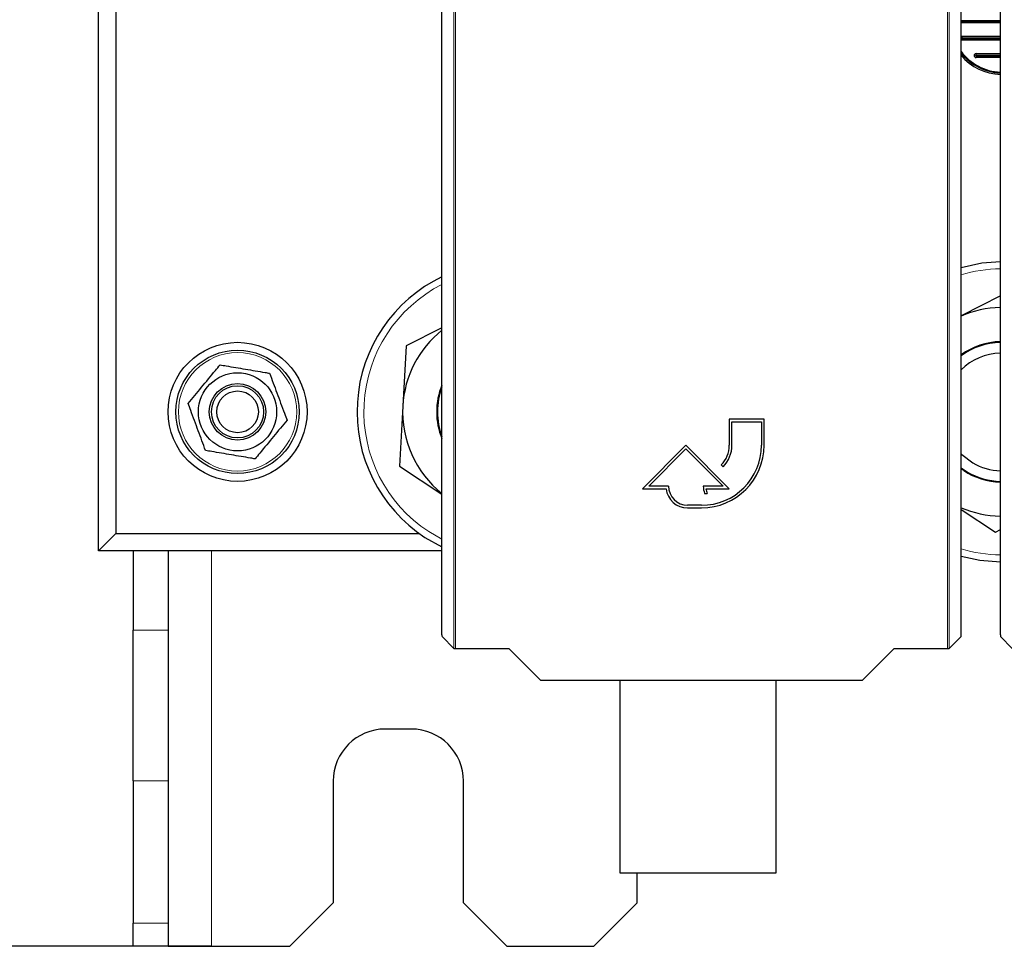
# Paper-space layout 'Blatt3' of a CAD drawing. Header units: millimetres. Extents: x 5 to 418, y 2 to 292.
# Tile 3 of 97: x 59 to 78, y 99 to 117. Entities that reach past the tile are written whole.
import ezdxf

# ---------------------------------------------------------------- set-up
doc = ezdxf.new("R2010")
doc.units = ezdxf.units.MM
doc.layers.add('SLD-0', color=7, linetype='Continuous')
doc.styles.add('SLDTEXTSTYLE0', font='TXT', dxfattribs={"width": 0.605})
doc.dimstyles.new('SLDDIMSTYLE1', dxfattribs={"dimtxt": 3.5, "dimasz": 3.302, "dimexe": 0, "dimexo": 0.0625, "dimgap": 0.875, "dimtad": 1, "dimlfac": 6, "dimrnd": 1e-09, "dimzin": 12, "dimdsep": 46, "dimtxsty": 'SLDTEXTSTYLE0', "dimsah": 1, "dimcen": 0.09, "dimadec": 0, "dimazin": 3, "dimtfac": 1, "dimtofl": 0, "dimtmove": 0, "dimatfit": 3, "dimfxl": 1, "dimfrac": 2, "dimtolj": 1, "dimtzin": 12, "dimarcsym": 0})

# ---------------------------------------------------------------- blocks, each defined once
blk = doc.blocks.new('_D_12')
at = {"layer": 'SLD-0', "color": 7}
for p, q in [((62.596, 260.94), (48.721, 260.94)), ((49.721, 99.273), (49.721, 260.94)), ((62.596, 99.273), (48.721, 99.273))]:
    blk.add_line(p, q, dxfattribs=at)
for points in [[(49.721, 260.94), (49.213, 257.638), (50.229, 257.638)], [(49.721, 99.273), (50.229, 102.575), (49.213, 102.575)]]:
    blk.add_solid(points, dxfattribs=at)
at = {"layer": 'SLD-0', "color": 7, "insert": (45.209, 176.096), "char_height": 3.5, "attachment_point": 1, "rotation": 90, "style": 'SLDTEXTSTYLE0'}
blk.add_mtext('970', dxfattribs=at)

psp = doc.layouts.new('Blatt3')

# ---------------------------------------------------------------- linework, layer by layer
at = {"color": 7, "linetype": 'Continuous', "lineweight": 18}
for p, q in [((67.2456, 104.9872), (67.2456, 126.8986)), ((67.2789, 126.8986), (67.2789, 104.9867)), ((76.7134, 104.9867), (76.7134, 126.8986)), ((76.7467, 126.8986), (76.7467, 104.9872)), ((76.9991, 116.7269), (76.9991, 116.698)), ((76.9991, 116.6813), (76.9991, 116.6525)), ((77.2628, 116.3935), (77.2628, 116.3647)), ((77.2628, 116.348), (77.2628, 116.3191)), ((66.7623, 107.2263), (67.0178, 107.0784)), ((62.5962, 99.273), (62.5962, 106.8563)), ((61.0962, 105.3352), (61.7628, 105.3352)), ((61.7628, 102.4484), (61.0962, 102.4484)), ((61.0962, 99.7196), (61.7628, 99.7196))]:
    psp.add_line(p, q, dxfattribs=at)
at = {"color": 7, "linetype": 'Continuous', "lineweight": 25}
for p, q in [((67.0178, 105.2478), (67.0178, 121.8228)), ((76.9745, 105.2478), (76.9745, 121.8228)), ((77.7292, 105.2478), (77.7292, 121.8228)), ((60.4295, 106.8563), (60.4295, 120.8563)), ((60.7628, 120.8563), (60.7628, 107.1897)), ((76.9745, 117.0313), (77.7292, 117.0313)), ((76.9745, 117.0147), (77.7292, 117.0147)), ((77.7292, 116.9858), (76.9745, 116.9858)), ((76.9991, 116.7269), (77.7292, 116.7269)), ((76.9991, 116.698), (77.7292, 116.698)), ((76.9991, 116.6813), (77.7292, 116.6813)), ((77.7292, 116.6525), (76.9991, 116.6525)), ((77.2628, 116.3935), (77.7292, 116.3935)), ((77.2628, 116.3647), (77.7292, 116.3647)), ((77.2628, 116.348), (77.7292, 116.348)), ((77.7292, 116.3191), (77.2628, 116.3191)), ((77.7292, 111.7475), (76.9745, 111.3656)), ((67.0178, 111.1344), (66.3295, 110.7861)), ((66.3295, 110.7861), (66.2659, 109.6332)), ((66.2659, 109.6332), (66.2023, 108.4802)), ((73.1962, 109.3817), (72.5295, 109.3817)), ((72.5295, 109.3817), (72.5295, 108.8817)), ((73.1962, 108.8817), (73.1962, 109.3817)), ((72.5795, 108.8817), (72.5795, 109.3317)), ((72.5795, 109.3317), (73.1462, 109.3317)), ((73.1462, 109.3317), (73.1462, 108.8817)), ((71.6962, 108.8817), (70.8628, 108.0484)), ((70.9835, 108.0984), (71.6962, 108.811)), ((72.5295, 108.0484), (71.6962, 108.8817)), ((71.6962, 108.811), (72.4088, 108.0984)), ((66.2023, 108.4802), (67.0178, 107.9474)), ((72.3733, 108.5046), (72.4086, 108.4692)), ((76.9745, 108.4477), (77.0962, 108.3683)), ((77.026, 108.3953), (76.9745, 108.4307)), ((70.8628, 108.0484), (71.3158, 108.0484)), ((71.3628, 108.0984), (70.9835, 108.0984)), ((72.4088, 108.0984), (72.0295, 108.0984)), ((72.0792, 108.0484), (72.5295, 108.0484)), ((72.0563, 107.9583), (72.1063, 107.9583)), ((71.9962, 107.7317), (71.7295, 107.7317)), ((71.7295, 107.6817), (71.9962, 107.6817)), ((76.9745, 107.649), (77.6356, 107.2171)), ((60.7628, 107.1897), (60.4295, 106.8563)), ((60.7628, 107.1897), (66.5832, 107.1897)), ((66.6904, 107.1161), (67.0178, 106.9316)), ((77.6356, 107.2171), (77.7292, 107.2644)), ((67.0178, 106.8563), (60.4295, 106.8563)), ((61.0962, 106.8563), (61.0962, 105.3352)), ((61.7628, 106.8563), (61.7628, 105.3352)), ((61.0962, 102.4484), (61.0962, 105.3352)), ((61.7628, 105.3352), (61.7628, 102.4484)), ((67.0184, 105.2145), (67.2456, 104.9872)), ((76.7467, 104.9872), (76.974, 105.2145)), ((77.7297, 105.2145), (77.957, 104.9872)), ((67.2789, 104.9867), (68.2996, 104.9867)), ((68.2996, 104.9867), (68.9104, 104.3759)), ((75.0819, 104.3759), (75.6927, 104.9867)), ((75.6927, 104.9867), (76.7134, 104.9867)), ((68.9104, 104.3759), (75.0819, 104.3759)), ((70.4295, 104.3759), (70.4295, 100.684)), ((73.4295, 100.684), (73.4295, 104.3759)), ((66.4295, 103.4397), (65.9295, 103.4397)), ((61.0962, 102.4484), (61.0962, 99.7196)), ((61.7628, 102.4484), (61.7628, 99.7196)), ((64.9295, 102.4397), (64.9295, 100.1063)), ((67.4295, 100.1063), (67.4295, 102.4397)), ((70.4295, 100.684), (71.8927, 100.684)), ((70.7628, 100.1063), (70.7628, 100.684)), ((71.8927, 100.684), (73.4295, 100.684)), ((64.0962, 99.273), (64.9295, 100.1063)), ((67.4295, 100.1063), (68.2628, 99.273)), ((69.9295, 99.273), (70.7628, 100.1063)), ((61.0962, 99.273), (61.0962, 99.7196)), ((61.7628, 99.7196), (61.7628, 99.273)), ((61.7628, 99.273), (61.0962, 99.273)), ((61.7628, 99.273), (62.5962, 99.273)), ((62.5962, 99.273), (64.0962, 99.273)), ((68.2628, 99.273), (69.9295, 99.273))]:
    psp.add_line(p, q, dxfattribs=at)
at = {"color": 7, "linetype": 'Continuous', "lineweight": 25, "flags": 128}
for points in [[(76.9745, 116.7176), (76.9848, 116.724), (76.9991, 116.7269)], [(76.9991, 116.6525), (76.9848, 116.6553), (76.9745, 116.6617)], [(77.7292, 112.3978), (77.3751, 112.3717), (76.9745, 112.2878)], [(76.9745, 108.7154), (76.9883, 108.7021), (77.1985, 108.5456)], [(76.9745, 106.7582), (77.3323, 106.6804), (77.7292, 106.6482)]]:
    psp.add_lwpolyline(points, dxfattribs=at)
at = {"color": 7, "linetype": 'Continuous', "lineweight": 25}
for radius in [1.3333, 1.1833, 0.75, 0.5417, 0.5, 0.4]:
    psp.add_circle((63.0962, 109.523), radius, dxfattribs=at)
at = {"color": 7, "linetype": 'Continuous', "lineweight": 18}
psp.add_circle((63.0962, 109.523), 1.1352, dxfattribs=at)
at = {"color": 7, "linetype": 'Continuous', "lineweight": 25}
for centre, radius, start, end in [((76.9991, 116.6897), 0.00833, 90, 270), ((77.7628, 117.023), 0.9833, 216.71136, 268.0388), ((77.7628, 117.023), 0.993, 217.4496, 268.05782), ((77.7628, 117.023), 1.0008, 218.0345, 268.07311), ((77.7628, 117.023), 1.0297, 220.0433, 268.12715), ((77.2628, 116.3563), 0.0372, 90, 270), ((77.2628, 116.3563), 0.00833, 90, 270), ((68.2628, 109.523), 2.875, 115.66168, 236.84238), ((77.7628, 109.523), 2, 90.96411, 113.21285), ((68.2628, 109.523), 2, 128.50029, 176.84238), ((77.7628, 109.523), 1.3471, 91.43149, 125.81623), ((77.7628, 109.523), 1.3333, 91.44625, 126.24379), ((77.7628, 109.523), 1.1286, 91.70871, 134.30542), ((68.2628, 109.523), 1.3471, 157.55501, 202.44499), ((68.2628, 109.523), 1.3333, 159.03158, 200.96842), ((68.2628, 109.523), 2, 176.84238, 231.49971), ((71.9962, 108.8817), 1.2, 270, 360), ((71.9962, 108.8817), 1.15, 270, 360), ((71.9962, 108.8817), 0.5333, 315, 360), ((71.9962, 108.8817), 0.5833, 315, 360), ((77.7628, 109.523), 1.1286, 240, 268.29129), ((77.7628, 109.523), 1.3471, 236.84238, 268.56851), ((77.7628, 109.523), 1.3333, 240, 268.55375), ((71.7295, 108.0984), 0.4167, 186.8921, 270), ((71.7295, 108.0984), 0.3667, 180, 270), ((72.4088, 108.0984), 0.3793, 180, 201.66618), ((72.4088, 108.0984), 0.3333, 188.62693, 204.84083), ((77.7628, 109.523), 2, 246.78715, 269.03589), ((65.9295, 102.4397), 1, 90, 180), ((66.4295, 102.4397), 1, 0, 90)]:
    psp.add_arc(centre, radius, start, end, dxfattribs=at)
at = {"color": 7, "linetype": 'Continuous', "lineweight": 18}
for centre, start, end in [((77.7628, 109.523), 90.70284, 106.69891), ((68.2628, 109.523), 116.98963, 236.84238), ((77.7628, 109.523), 253.30109, 269.29716)]:
    psp.add_arc(centre, 2.7434, start, end, dxfattribs=at)
at = {"color": 7, "linetype": 'Continuous', "lineweight": 25}
for centre, major_axis, start_param, end_param in [((67.0184, 105.2478), (0, 0.0333), 1.5707963, 3.1241394), ((76.9739, 105.2478), (0, 0.0333), 3.1590459, 4.712389), ((77.7298, 105.2478), (0, 0.0333), 1.5707963, 3.1241394), ((67.2789, 104.9872), (0.0333, 0), 3.1590459, 4.712389), ((76.7134, 104.9872), (0.0333, 0), 4.712389, 6.265732)]:
    psp.add_ellipse(centre, major_axis=major_axis, ratio=0.0174551, start_param=start_param, end_param=end_param, dxfattribs=at)
for points, knots in [([(62.1474, 109.6838), (62.2327, 109.7868), (62.4058, 109.9959), (62.6132, 110.2464), (62.7308, 110.3884), (62.7611, 110.425)], [0, 0, 0, 0, 0.418553, 0.8501562, 1, 1, 1, 1]), ([(62.7611, 110.425), (62.8004, 110.4184), (62.9604, 110.3912), (63.2502, 110.3421), (63.5287, 110.2949), (63.6813, 110.269), (63.7098, 110.2642)], [0, 0, 0, 0, 0.12563573, 0.51164005, 0.90882869, 1, 1, 1, 1]), ([(63.7098, 110.2642), (63.7564, 110.1389), (63.8509, 109.8844), (63.9641, 109.5796), (64.0283, 109.4067), (64.0449, 109.3622)], [0, 0, 0, 0, 0.418553, 0.8501562, 1, 1, 1, 1]), ([(62.4825, 108.7818), (62.436, 108.9071), (62.3414, 109.1616), (62.2282, 109.4664), (62.164, 109.6393), (62.1474, 109.6838)], [0, 0, 0, 0, 0.418553, 0.8501562, 1, 1, 1, 1]), ([(64.0449, 109.3622), (63.9596, 109.2592), (63.7865, 109.0501), (63.5791, 108.7996), (63.4615, 108.6576), (63.4312, 108.621)], [0, 0, 0, 0, 0.418553, 0.8501562, 1, 1, 1, 1]), ([(63.4312, 108.621), (63.4027, 108.6258), (63.2535, 108.6511), (62.9752, 108.6983), (62.6853, 108.7474), (62.5218, 108.7752), (62.4825, 108.7818)], [0, 0, 0, 0, 0.0911715, 0.4772726, 0.8743641, 1, 1, 1, 1])]:
    psp.add_open_spline(points, degree=3, knots=knots, dxfattribs=at)

# ---------------------------------------------------------------- dimensions: what is measured, and where the dimension line sits
at = {"layer": 'SLD-0', "color": 7}
dim = psp.add_linear_dim(base=(49.7205, 260.9397), p1=(62.5962, 99.273), p2=(62.5962, 260.9397), angle=90, dimstyle='SLDDIMSTYLE1', dxfattribs=at)
dim.commit()
dim.dimension.update_dxf_attribs({"geometry": '_D_12', "text_midpoint": (49.7205, 180.1063), "dimtype": 160})

doc.saveas('drawing.dxf')
